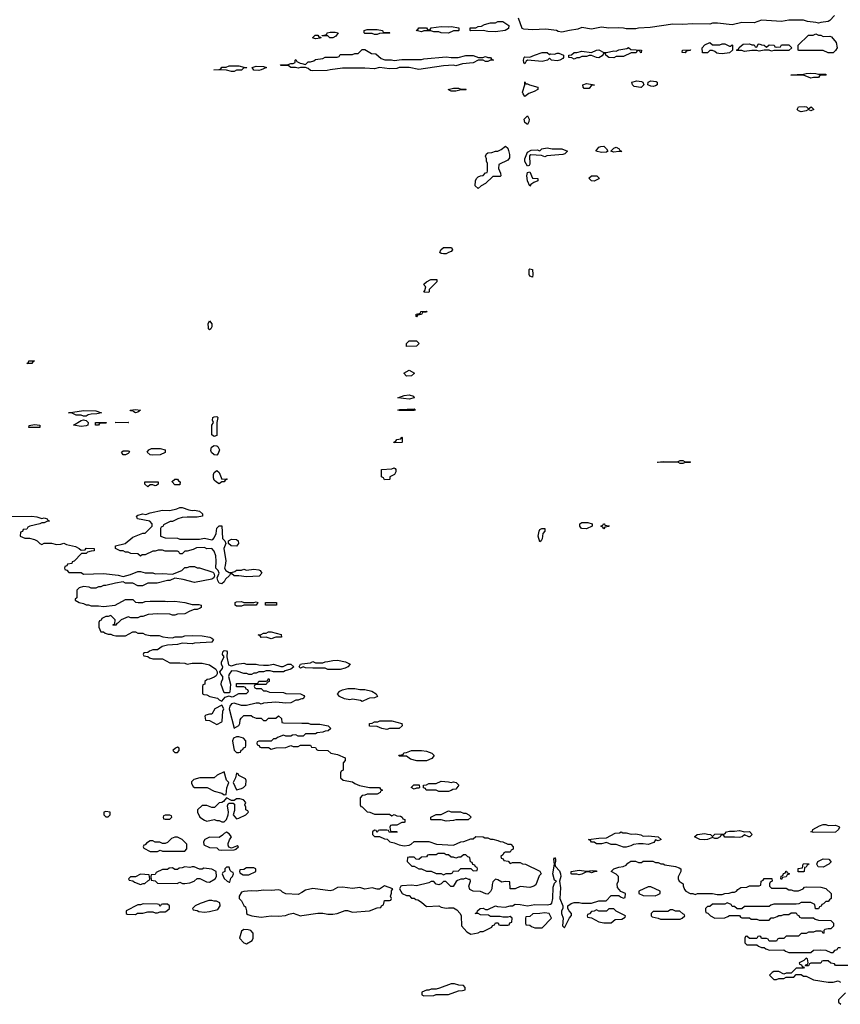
# Model space of a CAD drawing. Header units: inches. Extents: x 2722057 to 2913084, y 892730 to 1030005.
# Tile 152 of 231: x 2817711 to 2824368, y 984513 to 992497. Entities that reach past the tile are written whole.
import ezdxf

# ---------------------------------------------------------------- set-up
doc = ezdxf.new("R2010")
doc.units = ezdxf.units.IN
doc.header["$MEASUREMENT"] = 0
for name, color, linetype in [('C8918', 7, 'Continuous'), ('C8919', 7, 'Continuous'), ('C8928', 7, 'Continuous'), ('C8929', 7, 'Continuous')]:
    doc.layers.add(name, color=color, linetype=linetype)

msp = doc.modelspace()

# ---------------------------------------------------------------- linework, layer by layer
at = {"layer": 'C8918', "color": 2, "elevation": 10}
for points in [[(2819267, 990000), (2819262, 989990), (2819250, 989982), (2819244, 989990), (2819242.8, 990000)], [(2817607.1, 988467.1), (2817810, 988471.3), (2817850, 988466), (2817890, 988452), (2817910, 988458), (2817934, 988450), (2817938, 988438), (2817954, 988430), (2817930, 988428), (2817910, 988418), (2817890, 988418), (2817874, 988410), (2817794, 988390), (2817778, 988382), (2817770, 988366), (2817738, 988362), (2817732.7, 988347.3), (2817718, 988342), (2817714, 988310), (2817752.7, 988292.7), (2817790, 988292), (2817830, 988282), (2817854, 988270), (2817874, 988250), (2817890, 988242), (2817910, 988252), (2817970, 988252), (2818010, 988242), (2818043.6, 988243.6), (2818070, 988251.3), (2818090, 988242), (2818164.7, 988224.7), (2818194, 988210), (2818210, 988194), (2818242, 988198), (2818250, 988212), (2818314, 988210), (2818314, 988190), (2818290, 988188), (2818262, 988178), (2818250, 988168), (2818212.7, 988167.3), (2818152.7, 988107.3), (2818138, 988102), (2818132.7, 988087.3), (2818098, 988082), (2818092.7, 988067.3), (2818078, 988062), (2818074, 988050), (2818078, 988038), (2818092.7, 988032.7), (2818110, 988014), (2818210, 988014), (2818230, 988002), (2818390, 988006), (2818510, 987991.3), (2818550, 987982), (2818610, 987998), (2818670, 988022), (2818690, 988022), (2818730, 988012), (2818790, 988012), (2818810, 988004.7), (2818867.1, 988007.1), (2818950, 988002), (2819026, 988030), (2819050, 988054), (2819070, 988054), (2819090, 988062), (2819130, 988062), (2819150, 988052), (2819170, 988052), (2819277.3, 988017.3), (2819284.7, 988010), (2819292, 987988), (2819284.7, 987970), (2819270, 987959), (2819130, 987934), (2819038, 987958), (2818970, 987968.7), (2818930, 987949), (2818910, 987949), (2818827.3, 987927.3), (2818750, 987928), (2818707.3, 987907.3), (2818670, 987906), (2818630, 987928), (2818570, 987929), (2818550, 987938), (2818488.4, 987928.4), (2818410, 987908), (2818390, 987908), (2818370, 987898), (2818350, 987898), (2818330, 987886), (2818290, 987886), (2818274.6, 987894.6), (2818230, 987902), (2818194, 987890), (2818174, 987870), (2818174, 987810), (2818162, 987798), (2818162, 987790), (2818194, 987770), (2818230, 987762), (2818250, 987752), (2818270, 987752), (2818290, 987744.7), (2818350, 987744.7), (2818390, 987738), (2818486, 987750), (2818570, 987794), (2818630, 987794), (2818650, 987774), (2818671.6, 987771.6), (2818710, 987771.3), (2818730, 987778), (2818770, 987782), (2818890, 987782), (2818910, 987778), (2818970, 987781), (2819050, 987771), (2819110, 987756), (2819164.7, 987755.3), (2819182, 987750), (2819182, 987730), (2819174.4, 987725.6), (2819150, 987715.3), (2819125.4, 987714.6), (2819090, 987702), (2819050, 987678), (2818990, 987675.3), (2818970, 987668), (2818950, 987668), (2818930, 987675.3), (2818830, 987678), (2818754.6, 987674.6), (2818710, 987658), (2818690, 987658), (2818670, 987646), (2818612.7, 987647.3), (2818590, 987655.3), (2818534, 987630), (2818510, 987606), (2818498, 987602), (2818490, 987586), (2818470, 987586), (2818466, 987590), (2818482, 987598), (2818486, 987630), (2818450, 987666), (2818430, 987658), (2818410, 987658), (2818378, 987642), (2818372, 987628), (2818358, 987622), (2818354, 987610), (2818354, 987570), (2818370, 987534), (2818390, 987534), (2818403.6, 987523.6), (2818430, 987514), (2818450, 987514), (2818465.4, 987505.4), (2818490, 987502), (2818570, 987502), (2818630, 987534), (2818650, 987534), (2818670, 987522), (2818710, 987522), (2818730, 987512), (2818770, 987504.7), (2818843.6, 987503.6), (2818871.6, 987491.6), (2818913.6, 987486.4), (2818950, 987484.7), (2818971.6, 987491.6), (2819030, 987492), (2819050, 987502), (2819110, 987504.7), (2819190, 987501), (2819254, 987490), (2819270, 987482), (2819282, 987470), (2819270, 987448.7), (2819130, 987442), (2819110, 987435.3), (2819030, 987442), (2818990.7, 987429.3), (2818910, 987424), (2818866.8, 987413.2), (2818830, 987386), (2818790, 987386), (2818763.6, 987376.4), (2818750, 987366), (2818718, 987362), (2818714, 987350), (2818718, 987338), (2818750, 987334), (2818763.6, 987323.6), (2818790, 987314), (2818870, 987314), (2818930, 987282), (2819010, 987282), (2819050, 987278), (2819070, 987271.3), (2819110, 987278), (2819190, 987278), (2819250, 987264.7), (2819302, 987230), (2819314, 987210), (2819312.7, 987192.7), (2819303.6, 987176.4), (2819290, 987166), (2819251.6, 987148.4), (2819232.7, 987147.3), (2819214, 987130), (2819211.6, 987108.4), (2819198, 987102), (2819194, 987090), (2819194, 987030), (2819203.6, 987023.6), (2819230, 987022), (2819254, 987010), (2819316, 986996), (2819330, 986982), (2819350, 986972), (2819378, 987002), (2819410, 987014), (2819430, 987006), (2819446, 987010), (2819490, 987034), (2819550, 987034), (2819566, 987050), (2819562, 987062), (2819547.3, 987067.3), (2819542, 987082), (2819530, 987086), (2819470, 987086), (2819470, 987114), (2819630, 987114), (2819642, 987118), (2819650, 987134), (2819710, 987134), (2819722, 987138), (2819730, 987154), (2819734, 987150), (2819734, 987130), (2819718, 987122), (2819710, 987106), (2819630, 987106), (2819618, 987102), (2819614, 987090), (2819618, 987078), (2819630, 987074), (2819670, 987074), (2819690, 987054), (2819710, 987054), (2819736.4, 987043.6), (2819850, 987042), (2819870, 987032), (2819988.4, 987031.6), (2820000, 987025.6)], [(2820000, 987243), (2819990, 987238), (2819978, 987250), (2819988.9, 987271.1), (2820000, 987272.6)], [(2820000, 986988.5), (2819990, 986988), (2819970, 986978), (2819950, 986978), (2819910, 986958), (2819870, 986955.3), (2819790, 986962), (2819690, 986955.3), (2819670, 986946), (2819654.6, 986954.6), (2819630, 986955.3), (2819550, 986935.3), (2819510, 986935.3), (2819450, 986954), (2819430, 986949), (2819414.8, 986930), (2819411, 986910), (2819450, 986752), (2819490, 986774), (2819498, 986790), (2819500.4, 986819.6), (2819507.3, 986832.7), (2819530, 986854), (2819590, 986854), (2819603.6, 986843.6), (2819630, 986834), (2819670, 986834), (2819690, 986814), (2819710, 986814), (2819730, 986834), (2819790, 986834), (2819810, 986852), (2819834, 986830), (2819838, 986798), (2819850, 986794), (2820000, 986792.5)], [(2820000, 986686), (2819970, 986686), (2819950, 986698), (2819925.4, 986694.6), (2819910, 986686), (2819870, 986686), (2819850, 986695.3), (2819803.6, 986676.4), (2819790, 986666), (2819770, 986666), (2819750, 986646), (2819650, 986646), (2819638, 986642), (2819634, 986630), (2819638, 986618), (2819652.7, 986612.7), (2819658, 986598), (2819670, 986594), (2819730, 986594), (2819750, 986582), (2819792.7, 986592.7), (2819870, 986594), (2819910, 986612), (2819930, 986602), (2819970, 986602), (2819990, 986614), (2820000, 986614)], [(2820000, 985420.6), (2819970, 985404), (2819870, 985409.2), (2819843.3, 985423.3), (2819830, 985436), (2819810, 985441.2), (2819750, 985436), (2819690, 985437.2), (2819630, 985429.4), (2819590, 985433.2), (2819530, 985428.7), (2819510, 985422), (2819491.3, 985390), (2819492, 985370), (2819511.3, 985351.3), (2819530, 985314), (2819542, 985302), (2819552, 985270), (2819552, 985250), (2819562, 985242), (2819594, 985230), (2819670, 985219.1), (2819751.1, 985231.1), (2819810, 985227.3), (2819868.4, 985231.6), (2819895.3, 985244.7), (2819930, 985252), (2819990, 985231.3), (2820000, 985232.8)]]:
    msp.add_lwpolyline(points, dxfattribs=at)
for points in [[(2817810, 989708), (2817768, 989710), (2817782, 989718), (2817786, 989730), (2817832, 989730), (2817818, 989722)], [(2818230, 989282), (2818208.9, 989288.9), (2818170, 989289.2), (2818130, 989308.7), (2818106, 989310), (2818230, 989326.8), (2818330, 989324.7), (2818374, 989310), (2818338, 989302), (2818290, 989299), (2818267.1, 989292.9), (2818250, 989282)], [(2818650, 989309), (2818636.4, 989316.4), (2818630, 989326), (2818610, 989326), (2818608, 989330), (2818650, 989335.5), (2818692, 989330), (2818670, 989315.3)], [(2819290, 989117.2), (2819269.6, 989130), (2819269.7, 989210), (2819282, 989230), (2819274, 989250), (2819279, 989270), (2819290, 989277.3), (2819310, 989279.1), (2819317.1, 989270), (2819310.4, 989230), (2819310, 989124)], [(2817870, 989189.3), (2817786, 989190), (2817787.3, 989207.3), (2817830, 989214.8), (2817874, 989210), (2817874, 989190)], [(2818210, 989199.3), (2818148, 989210), (2818210, 989246), (2818230, 989252), (2818250, 989246), (2818266, 989230), (2818264.7, 989210), (2818250, 989203.7)], [(2818350, 989209.2), (2818326, 989210), (2818326, 989230), (2818414, 989230), (2818410, 989226), (2818370, 989226), (2818358, 989222)], [(2818590, 989229), (2818486, 989230), (2818590, 989234), (2818594, 989230)], [(2818784.7, 988964.7), (2818769.1, 988969.1), (2818746, 988990), (2818758, 989010), (2818780.2, 989019.8), (2818850, 989021), (2818892, 989010), (2818890, 988988), (2818850, 988968.7)], [(2819310, 988965.2), (2819289.5, 988969.5), (2819267.7, 988987.7), (2819262.4, 989002.4), (2819266.6, 989030), (2819290, 989043), (2819310, 989042), (2819317.3, 989037.3), (2819331, 989010), (2819322, 988978)], [(2818570, 988968.7), (2818549.1, 988969.1), (2818538, 988990), (2818550, 989002), (2818590, 989002), (2818596.9, 988996.9), (2818602, 988990), (2818590, 988978)], [(2819350, 988772), (2819390, 988774), (2819394, 988770), (2819378, 988762), (2819370, 988748.7), (2819350, 988748.7), (2819330, 988734), (2819306.8, 988746.8), (2819290, 988764), (2819283, 988783), (2819284.2, 988810), (2819290, 988826), (2819310, 988842), (2819330, 988826)], [(2818810, 988718), (2818790, 988726), (2818770, 988726), (2818750, 988708.7), (2818726, 988730), (2818726, 988750), (2818834, 988750), (2818834, 988730), (2818819.6, 988720.4)], [(2818970, 988726), (2818948.4, 988748.4), (2818948.4, 988751.6), (2818968.4, 988771.6), (2818990, 988772), (2818998, 988758), (2819014, 988750), (2819010, 988726)], [(2819110, 988518), (2819130, 988521), (2819170, 988511), (2819194, 988490), (2819194, 988470), (2819150, 988462), (2819070, 988464), (2819030, 988459), (2818994, 988450), (2818951.6, 988428.4), (2818932.7, 988427.3), (2818878, 988402), (2818874, 988390), (2818858, 988382), (2818854, 988370), (2818854, 988310), (2818890, 988294), (2818990, 988292), (2819010, 988284.7), (2819170, 988284.7), (2819210, 988291.3), (2819270, 988278), (2819279, 988281), (2819290, 988294), (2819304, 988330), (2819310, 988374), (2819330, 988394), (2819350, 988394), (2819356, 988290), (2819374, 988270), (2819382, 988250), (2819366, 988210), (2819382.8, 988110), (2819378.8, 988070), (2819371.3, 988050), (2819382, 988030), (2819410, 988014), (2819430, 988014), (2819456.4, 988023.6), (2819470, 988034), (2819510, 988034), (2819530, 988042), (2819550, 988032), (2819610, 988041), (2819650, 988036), (2819662, 988030), (2819674, 988010), (2819654.8, 987985.2), (2819550, 987978), (2819490, 987988), (2819450, 987988), (2819430, 988006), (2819418, 988002), (2819414, 987990), (2819381.1, 987958.9), (2819370, 987938), (2819350, 987922), (2819330, 987928.7), (2819319, 987950), (2819314, 987970), (2819328.7, 988010), (2819322, 988030), (2819301.2, 988050), (2819305.2, 988105.2), (2819301.2, 988150), (2819290, 988188), (2819270, 988208), (2819230, 988206), (2819210, 988218), (2819145.4, 988214.6), (2819118.8, 988201.2), (2819070, 988186), (2819050, 988186), (2819030, 988166), (2819010, 988166), (2819002, 988182), (2818990, 988186), (2818890, 988186), (2818870, 988195.3), (2818834.6, 988194.6), (2818810, 988186), (2818790, 988186), (2818730, 988158), (2818703.6, 988156.4), (2818690, 988146), (2818670, 988166), (2818612.7, 988167.3), (2818590, 988178), (2818570, 988178), (2818550, 988188.7), (2818526, 988190), (2818488.9, 988208.9), (2818488, 988230), (2818566, 988250), (2818630, 988302), (2818710, 988332), (2818730, 988334), (2818786, 988390), (2818786, 988410), (2818766, 988430), (2818666, 988450), (2818658, 988470), (2818670, 988478), (2818710, 988490.7), (2818734.6, 988485.4), (2818770, 988498.8), (2818870, 988521), (2818930, 988516), (2818986, 988530), (2819010, 988542), (2819030, 988542), (2819082, 988522)], [(2819470, 988228.7), (2819426, 988230), (2819406, 988250), (2819406, 988270), (2819430, 988284.7), (2819470, 988282), (2819482, 988270), (2819484.7, 988250)], [(2819530, 987771.3), (2819610, 987771.3), (2819630, 987776), (2819642, 987770), (2819630, 987748.7), (2819530, 987748), (2819510, 987742), (2819470, 987742), (2819458, 987750), (2819458, 987770), (2819470, 987776), (2819510, 987778)], [(2819710, 987748), (2819706, 987750), (2819706, 987770), (2819791.1, 987771.1), (2819794, 987770), (2819794, 987750), (2819790, 987748.7)], [(2819750, 987475.3), (2819710, 987488.7), (2819670, 987488), (2819662, 987502), (2819646, 987510), (2819670, 987512), (2819690, 987522), (2819710, 987522), (2819730, 987532), (2819750, 987532), (2819831.6, 987511.6), (2819834, 987490), (2819830, 987488.7), (2819790, 987488.7)], [(2819430, 987258), (2819468.9, 987271.1), (2819530, 987278), (2819550, 987272), (2819628.4, 987271.6), (2819650, 987264.7), (2819690, 987262), (2819730, 987262), (2819770, 987271), (2819830, 987251.3), (2819848.4, 987251.6), (2819886, 987270), (2819910, 987271), (2819934, 987250), (2819910.9, 987229.1), (2819863.6, 987216.4), (2819850, 987208), (2819770, 987208), (2819743.6, 987216.4), (2819710, 987218), (2819690, 987208), (2819650, 987208), (2819630, 987198), (2819610, 987198), (2819591.6, 987188.4), (2819570, 987186), (2819554.6, 987194.6), (2819530, 987195.3), (2819474.6, 987214.6), (2819430, 987218), (2819410.8, 987190), (2819404.7, 987170), (2819422, 987110), (2819415.3, 987044.7), (2819410, 987038), (2819370, 987038), (2819345.6, 987105.6), (2819349.2, 987130.8), (2819359, 987150), (2819359, 987170), (2819342, 987190), (2819335.3, 987210), (2819355.3, 987235.3), (2819358, 987250), (2819349, 987269), (2819349.2, 987290), (2819368.7, 987330), (2819355.3, 987350), (2819359, 987370), (2819370, 987381), (2819390, 987378), (2819394, 987370), (2819391, 987330), (2819405.4, 987265.4), (2819419.6, 987259.6)], [(2819350, 986938), (2819294, 986910), (2819270, 986866), (2819250, 986866), (2819222, 986858), (2819214, 986850), (2819218, 986818), (2819250, 986814), (2819310, 986782), (2819350, 986802), (2819354, 986810), (2819359, 986890), (2819368, 986910)], [(2819490, 986682), (2819470, 986682), (2819444.7, 986670), (2819438, 986650), (2819441, 986630), (2819450, 986574), (2819470, 986554), (2819490, 986554), (2819502, 986558), (2819507.3, 986572.7), (2819522, 986578), (2819527.3, 986592.7), (2819542, 986598), (2819546, 986610), (2819546, 986650), (2819526, 986670)], [(2818990, 986598), (2818974, 986590), (2818954, 986570), (2818970, 986554), (2818990, 986554), (2819006, 986570), (2819006, 986590)], [(2819370, 986398), (2819314, 986370), (2819290, 986348), (2819171.6, 986348.4), (2819123.6, 986336.4), (2819103.6, 986316.4), (2819103.6, 986303.6), (2819119.6, 986279.6), (2819130, 986272), (2819232, 986272), (2819290, 986242), (2819350, 986224.7), (2819370, 986212), (2819386, 986214), (2819392.1, 986267.9), (2819408.7, 986310), (2819389, 986330)], [(2819470, 986386), (2819461, 986350), (2819442, 986310), (2819470, 986252), (2819510, 986262), (2819526, 986270), (2819546, 986290), (2819547.3, 986327.3), (2819542, 986342), (2819488.4, 986368.4), (2819482, 986382)], [(2819390, 986186), (2819363.6, 986156.4), (2819351.6, 986148.4), (2819330, 986146), (2819291.6, 986108.4), (2819268.4, 986108.4), (2819230, 986126), (2819190, 986126), (2819154, 986090), (2819154, 986070), (2819172, 986030), (2819210, 986004.7), (2819230, 985998), (2819290, 986012), (2819310, 986002), (2819330, 986002), (2819350, 985992), (2819370, 985992), (2819388, 986010), (2819402, 986050), (2819404, 986070), (2819398, 986122), (2819402, 986138), (2819410, 986144.7), (2819443.6, 986143.6), (2819454.4, 986134.4), (2819454.4, 986085.6), (2819442, 986050), (2819470, 986018), (2819490, 986022), (2819546, 986050), (2819566, 986070), (2819562, 986082), (2819546, 986090), (2819546, 986110), (2819538, 986130), (2819546, 986150), (2819526, 986170), (2819498, 986178), (2819470, 986179), (2819450, 986166), (2819430, 986166)], [(2818410, 986075.3), (2818394, 986070), (2818394, 986050), (2818410, 986034), (2818430, 986034), (2818446, 986050), (2818446, 986070)], [(2818930, 986046), (2818890, 986046), (2818878, 986042), (2818874, 986030), (2818878, 986018), (2818890, 986014), (2818930, 986014), (2818946, 986030), (2818942, 986042)], [(2819390, 985908), (2819370, 985898), (2819356.9, 985883.1), (2819330, 985866), (2819250, 985868), (2819211.6, 985848.4), (2819202, 985830), (2819204.7, 985804.7), (2819250, 985784.7), (2819310, 985782), (2819326.4, 985766.4), (2819350, 985762), (2819450, 985764.7), (2819466, 985770), (2819466, 985774), (2819486, 985790), (2819476.4, 985796.4), (2819470, 985795.3), (2819430, 985778), (2819407.3, 985787.3), (2819402, 985802), (2819403.1, 985816.9), (2819413.6, 985846.4), (2819428, 985870), (2819410, 985895.3)], [(2818990, 985868), (2818970, 985868), (2818943.6, 985856.4), (2818910, 985826), (2818890, 985818), (2818870, 985818), (2818847.3, 985827.3), (2818810, 985828), (2818790, 985838), (2818770, 985838), (2818739.6, 985820.4), (2818730, 985806), (2818718, 985802), (2818714, 985790), (2818718, 985778), (2818770, 985752), (2818830, 985752), (2818850, 985762), (2818870, 985754), (2819050, 985754), (2819067.3, 985772.7), (2819066, 985810), (2819030, 985848)], [(2819110, 985628), (2819090, 985622), (2819050, 985628), (2819030, 985618), (2819003.6, 985616.4), (2818990, 985606), (2818970, 985606), (2818950, 985618), (2818923.6, 985616.4), (2818910, 985606), (2818870, 985606), (2818818, 985582), (2818810, 985566), (2818778, 985562), (2818774, 985550), (2818778, 985518), (2818810, 985514), (2818830, 985494), (2818987.3, 985492.7), (2819010, 985502), (2819032.7, 985492.7), (2819050, 985492), (2819090, 985498), (2819126, 985510), (2819150, 985532), (2819171.6, 985531.6), (2819225.4, 985505.4), (2819250, 985502), (2819298, 985530), (2819308, 985550), (2819306, 985590), (2819268.4, 985608.4), (2819204.7, 985615.3), (2819190, 985608), (2819170, 985608), (2819127.3, 985627.3)], [(2819410, 985626), (2819390, 985626), (2819374, 985610), (2819374, 985590), (2819358, 985582), (2819354, 985570), (2819370, 985534), (2819394, 985510), (2819410, 985502), (2819416.4, 985503.6), (2819424, 985536), (2819438, 985550), (2819446, 985570), (2819442, 985582), (2819430, 985586), (2819418, 985598)], [(2819610, 985618), (2819550, 985618), (2819530, 985606), (2819498, 985602), (2819494, 985590), (2819498, 985578), (2819523.6, 985563.6), (2819570, 985562), (2819626, 985590), (2819626, 985610)], [(2818690, 985568), (2818650, 985546), (2818610, 985546), (2818594, 985530), (2818598, 985518), (2818630, 985514), (2818643.6, 985503.6), (2818690, 985484.7), (2818712.7, 985492.7), (2818727.3, 985492.7), (2818750, 985514), (2818762, 985518), (2818766, 985530), (2818762, 985562)], [(2819270, 985355.3), (2819245.4, 985354.6), (2819174, 985330), (2819134, 985310), (2819114, 985290), (2819118, 985278), (2819150, 985274), (2819165.4, 985265.4), (2819210, 985261), (2819250, 985264.7), (2819319, 985281), (2819338, 985310), (2819334.6, 985334.6), (2819308.4, 985348.4), (2819288.9, 985348.9)], [(2818712.7, 985327.3), (2818690, 985318), (2818670, 985318), (2818574, 985270), (2818574, 985250), (2818583.6, 985243.6), (2818650, 985242), (2818668, 985252), (2818710, 985252), (2818750, 985262), (2818790, 985262), (2818810, 985254), (2818830, 985254), (2818850, 985262), (2818890, 985262), (2818906, 985270), (2818926, 985290), (2818926, 985310), (2818910, 985326), (2818870, 985326), (2818858, 985322), (2818850, 985306), (2818842, 985322), (2818830, 985326)], [(2819530, 985118), (2819510, 985106), (2819494, 985050), (2819530, 985012), (2819550, 985002), (2819598, 985030), (2819606, 985050), (2819606, 985090), (2819586, 985110), (2819563.6, 985116.4)]]:
    msp.add_lwpolyline(points, close=True, dxfattribs=at)
at = {"layer": 'C8919', "color": 2, "elevation": 10}
for points in [[(2820000, 992108.7), (2819990, 992108.7), (2819970, 992104), (2819948.9, 992108.9), (2819910, 992109), (2819890, 992126), (2819830, 992126), (2819826, 992130), (2819890, 992134), (2819910, 992142), (2819930, 992142), (2819946, 992150), (2819946, 992170), (2819950, 992174), (2819958, 992158), (2819985.4, 992145.4), (2820000, 992141.7)], [(2819242.8, 990000), (2819239, 990030), (2819250, 990054), (2819270.8, 990030), (2819270, 990006), (2819267, 990000)]]:
    msp.add_lwpolyline(points, dxfattribs=at)
for points in [[(2819430, 992078), (2819388.4, 992088.4), (2819286, 992090), (2819330, 992094), (2819342, 992098), (2819350, 992112), (2819387.3, 992112.7), (2819410, 992122), (2819490, 992122), (2819530, 992111.3), (2819554, 992110), (2819550, 992106), (2819530, 992106), (2819510, 992088.7), (2819470, 992088), (2819450, 992078)], [(2819650, 992084), (2819610, 992089), (2819598, 992110), (2819630, 992121), (2819690, 992118), (2819714, 992110), (2819670, 992089.2)]]:
    msp.add_lwpolyline(points, close=True, dxfattribs=at)
at = {"layer": 'C8928', "color": 2, "elevation": 10}
for points in [[(2820850, 989848), (2820848, 989870), (2820870, 989892), (2820930, 989892), (2820952, 989870), (2820930, 989848.7)], [(2820850, 989606), (2820828, 989630), (2820870, 989654), (2820914, 989630), (2820890, 989608)], [(2820870, 989419.6), (2820778, 989430), (2820830, 989450.8), (2820870, 989454.8), (2820905.4, 989445.4), (2820910, 989429.6)], [(2820790, 989326.6), (2820778, 989330), (2820795.3, 989335.3), (2820910, 989342), (2820922, 989330), (2820910, 989326.6)], [(2820750, 989066), (2820746, 989070), (2820762, 989078), (2820770, 989094), (2820802, 989098), (2820810, 989112), (2820814, 989110), (2820814, 989070), (2820810, 989068)], [(2820670, 988766), (2820662, 988782), (2820646, 988790), (2820646, 988850), (2820730, 988854), (2820750, 988862), (2820756.9, 988856.9), (2820762, 988850), (2820762, 988830), (2820752, 988810), (2820714, 988790), (2820714, 988770), (2820710, 988768)], [(2823110, 988912), (2823150, 988912), (2823154, 988910), (2823150, 988906), (2823110, 988906), (2823090, 988898), (2823070, 988898), (2823050, 988908), (2822890, 988906), (2822886, 988910), (2822930, 988914), (2823047.3, 988912.7), (2823070, 988922), (2823090, 988922)], [(2822310, 988369.2), (2822268, 988370), (2822255.3, 988390), (2822255.3, 988410), (2822270, 988421), (2822319.8, 988419.8), (2822354, 988410), (2822354, 988390)], [(2822450, 988368.7), (2822442, 988382), (2822426, 988390), (2822442, 988398), (2822446, 988410), (2822454, 988410), (2822458, 988398), (2822491.6, 988391.6), (2822490, 988386), (2822458, 988382)], [(2821930, 988262), (2821917.2, 988310), (2821924, 988350), (2821930, 988362), (2821946, 988370), (2821971, 988371), (2821971.3, 988350), (2821954.8, 988330), (2821950, 988286), (2821942, 988270)], [(2820470, 987064.7), (2820510, 987064.7), (2820568.4, 987051.6), (2820602, 987030), (2820614, 987010), (2820590, 986998), (2820550, 986995.3), (2820534, 986990), (2820490, 986968), (2820476.4, 986976.4), (2820410, 986988), (2820390, 986982), (2820346, 986990), (2820306, 987010), (2820288, 987030), (2820308.9, 987051.1), (2820330, 987062), (2820372.7, 987072.7), (2820430, 987074)], [(2820790, 986748), (2820711.6, 986748.4), (2820690, 986742), (2820648.9, 986748.9), (2820610, 986766), (2820550, 986768), (2820548, 986790), (2820570, 986792), (2820590, 986802), (2820616.4, 986803.6), (2820632.7, 986812.7), (2820731.1, 986811.1), (2820812, 986790), (2820814, 986770)], [(2821010, 986486), (2820932.7, 986487.3), (2820880.4, 986500.4), (2820850, 986526), (2820790, 986526), (2820786, 986530), (2820790, 986534), (2820822, 986538), (2820827.3, 986552.7), (2820850, 986554), (2820890, 986572), (2820970, 986572), (2821010, 986566), (2821054, 986550), (2821072, 986530), (2821055.3, 986504.7)], [(2821210, 986311.3), (2821230, 986316), (2821252, 986310), (2821274, 986290), (2821250, 986258), (2821225.4, 986254.6), (2821210, 986246), (2821190, 986238), (2821110, 986238), (2821090, 986248), (2821008.9, 986248.9), (2821002, 986262), (2820987.3, 986267.3), (2820986, 986290), (2821010, 986292), (2821030, 986302), (2821090, 986302), (2821130, 986322), (2821190, 986318)], [(2820910, 986258), (2820888, 986270), (2820908.9, 986291.1), (2820951.3, 986291.3), (2820954, 986270), (2820950, 986266), (2820930, 986266)], [(2821310, 986062), (2821330, 986062), (2821354, 986050), (2821374, 986030), (2821350, 986008.7), (2821250, 986008), (2821230, 986002), (2821170, 985999), (2821130, 986008), (2821048.9, 986008.9), (2821046, 986010), (2821046, 986030), (2821088.9, 986051.1), (2821130, 986052), (2821190, 986082), (2821210, 986074), (2821287.3, 986072.7)], [(2822671.6, 985891.6), (2822710, 985896), (2822750, 985886), (2822770, 985876), (2822810, 985878.8), (2822890, 985870.8), (2822914, 985850), (2822890, 985838), (2822870, 985846), (2822855.3, 985824.7), (2822810, 985808), (2822770, 985815.3), (2822730, 985814), (2822690, 985808), (2822670, 985798), (2822630, 985788), (2822610, 985788), (2822550, 985808.7), (2822510, 985808.7), (2822470, 985826), (2822430, 985815.3), (2822390, 985815.3), (2822370, 985828), (2822348.4, 985828.4), (2822342, 985842), (2822326, 985850), (2822410, 985861), (2822470, 985862), (2822540.4, 985899.6), (2822576.4, 985903.6), (2822590, 985912), (2822603.6, 985903.6), (2822630, 985902)], [(2823590, 985911.3), (2823630, 985914.8), (2823652, 985890), (2823634, 985870), (2823626, 985870), (2823590, 985888), (2823572, 985870), (2823550, 985864), (2823510, 985869), (2823430, 985868.7), (2823422, 985882), (2823410, 985886), (2823398, 985882), (2823394, 985870), (2823370, 985858), (2823350, 985858), (2823330, 985866), (2823290, 985849), (2823270, 985845.2), (2823229.3, 985849.3), (2823186, 985870), (2823206, 985890), (2823270, 985898.8), (2823290, 985891.3), (2823314, 985890), (2823330, 985874), (2823348.9, 985891.1), (2823430, 985894), (2823446, 985910), (2823470, 985918), (2823510, 985916), (2823550, 985921)], [(2824270, 985962), (2824330, 985964.7), (2824355.3, 985955.3), (2824362, 985950), (2824352, 985930), (2824330, 985909), (2824150, 985906), (2824128, 985910), (2824142, 985918), (2824146, 985930), (2824200.4, 985959.6), (2824230, 985972), (2824250, 985972)], [(2821155.3, 985735.3), (2821104.7, 985735.3), (2821090, 985726), (2821030, 985726), (2821018, 985722), (2821011.6, 985708.4), (2820970, 985706), (2820950, 985688), (2820928.4, 985688.4), (2820910, 985706), (2820870, 985706), (2820858, 985702), (2820854, 985670), (2820892.7, 985632.7), (2820911.6, 985631.6), (2820950, 985612), (2820970, 985612), (2821010, 985592), (2821050, 985592), (2821090, 985574), (2821130, 985574), (2821150, 985562), (2821170, 985574), (2821210, 985574), (2821222, 985578), (2821230, 985594), (2821267.3, 985592.7), (2821290, 985614), (2821370, 985614), (2821390, 985594), (2821422, 985598), (2821426, 985610), (2821422, 985622), (2821407.3, 985627.3), (2821402, 985642), (2821387.3, 985647.3), (2821382, 985662), (2821367.3, 985667.3), (2821362, 985702), (2821347.3, 985707.3), (2821330, 985726), (2821310, 985726), (2821290, 985706), (2821270, 985706), (2821250, 985698), (2821230, 985706), (2821210, 985706), (2821190, 985726), (2821170, 985726)], [(2824230, 985626), (2824188, 985628), (2824178, 985650), (2824186, 985670), (2824230, 985691.3), (2824274, 985690), (2824292, 985670), (2824290, 985666), (2824274, 985650)], [(2822310, 985592), (2822358, 985598), (2822390, 985594), (2822394, 985590), (2822370, 985588), (2822350, 985578), (2822330, 985586), (2822310, 985586), (2822270, 985568.7), (2822250, 985562), (2822230, 985568), (2822188.9, 985568.9), (2822186, 985570), (2822186, 985590), (2822250, 985601)], [(2823890, 985526), (2823886, 985530), (2823887.3, 985552.7), (2823902, 985558), (2823907.3, 985572.7), (2823922, 985578), (2823927.3, 985592.7), (2823932.7, 985592.7), (2823938, 985578), (2823952.7, 985572.7), (2823952.7, 985567.3), (2823938, 985562), (2823930, 985546), (2823898, 985542)], [(2824070, 985586), (2824027.3, 985587.3), (2824027.3, 985612.7), (2824062, 985618), (2824066, 985650), (2824070, 985652), (2824110, 985654), (2824112, 985648), (2824098, 985642), (2824090, 985626), (2824078, 985622), (2824074, 985590)], [(2822830, 985466), (2822810, 985466), (2822734, 985430), (2822734, 985410), (2822770, 985394), (2822867.3, 985392.7), (2822890, 985402), (2822906, 985410), (2822906, 985430)], [(2822530, 985286), (2822490, 985286), (2822470, 985268), (2822410, 985268), (2822390, 985278), (2822371.6, 985268.4), (2822350, 985266), (2822332.7, 985247.3), (2822318, 985242), (2822314, 985230), (2822318, 985218), (2822350, 985214), (2822410, 985182), (2822450, 985172), (2822510, 985174), (2822540.4, 985199.6), (2822596.4, 985203.6), (2822622, 985218), (2822626, 985230), (2822548.4, 985268.4)], [(2823010, 985278), (2822990, 985278), (2822970, 985266), (2822850, 985266), (2822834, 985250), (2822834, 985230), (2822842, 985222), (2822891.6, 985211.6), (2822910, 985202), (2823070, 985202), (2823086, 985210), (2823106, 985230), (2823102, 985242), (2823090, 985246), (2823067.3, 985267.3), (2823030, 985268)], [(2821970, 985255.3), (2821930, 985248), (2821872.7, 985247.3), (2821850, 985226), (2821818, 985222), (2821814, 985210), (2821814, 985170), (2821818, 985158), (2821850, 985154), (2821863.6, 985143.6), (2821890, 985134), (2821950, 985134), (2822026, 985210), (2822006, 985250)], [(2821210, 984679), (2821116.9, 984643.1), (2821090, 984635.3), (2821050, 984635.3), (2821030, 984626), (2821010, 984626), (2820974, 984610), (2820974, 984590), (2820990, 984582), (2821070, 984584.7), (2821090, 984592), (2821190, 984591.3), (2821270, 984622), (2821303.6, 984623.6), (2821326, 984630), (2821326, 984650), (2821310, 984666), (2821272.7, 984667.3), (2821238, 984678)]]:
    msp.add_lwpolyline(points, close=True, dxfattribs=at)
for points in [[(2820000, 987272.6), (2820070, 987282), (2820090, 987292), (2820110, 987282), (2820170, 987282), (2820188.9, 987291.1), (2820210, 987291.3), (2820250, 987301), (2820290, 987302.8), (2820354, 987290), (2820392, 987270), (2820374, 987250), (2820350, 987238), (2820310, 987228), (2820210, 987228.7), (2820190, 987238), (2820090, 987238), (2820030, 987242), (2820010, 987248), (2820000, 987243)], [(2820000, 987025.6), (2820016.9, 987016.9), (2820022, 987010), (2820010.9, 986989.1), (2820000, 986988.5)], [(2820000, 986792.5), (2820050, 986792), (2820070, 986784.7), (2820145.4, 986785.4), (2820214, 986770), (2820234, 986750), (2820214, 986730), (2820190, 986728.7), (2820170, 986719), (2820125.4, 986714.6), (2820110, 986706), (2820030, 986706), (2820010, 986686), (2820000, 986686)], [(2820000, 986614), (2820070, 986614), (2820078, 986598), (2820110, 986594), (2820118, 986578), (2820130, 986574), (2820210, 986572), (2820234, 986550), (2820290, 986538), (2820351.1, 986511.1), (2820352, 986490), (2820334, 986470), (2820334, 986410), (2820318, 986402), (2820314, 986390), (2820314, 986350), (2820334, 986330), (2820410, 986318), (2820430, 986302), (2820466.4, 986286.4), (2820550, 986272), (2820631.1, 986271.1), (2820638, 986258), (2820654, 986250), (2820638, 986242), (2820634, 986230), (2820610, 986218), (2820530, 986218), (2820511.6, 986208.4), (2820490, 986206), (2820472.7, 986187.3), (2820474, 986130), (2820478, 986118), (2820490, 986114), (2820530, 986074), (2820551.6, 986071.6), (2820590, 986054), (2820710, 986054), (2820730, 986042), (2820750, 986052), (2820770, 986042), (2820799.6, 986039.6), (2820814, 986030), (2820818, 986018), (2820834, 986010), (2820834, 985990), (2820830, 985986), (2820810, 985986), (2820770, 985966), (2820730, 985966), (2820718, 985962), (2820714, 985950), (2820718, 985918), (2820730, 985914), (2820770, 985914), (2820772.7, 985907.3), (2820710, 985906), (2820702, 985922), (2820690, 985926), (2820630, 985926), (2820618, 985922), (2820610, 985906), (2820602, 985922), (2820590, 985926), (2820574, 985910), (2820574, 985890), (2820590, 985874), (2820630, 985874), (2820670, 985854), (2820692.7, 985852.7), (2820714, 985830), (2820750, 985822), (2820790, 985804.7), (2820830, 985798), (2820870, 985802), (2820886, 985810), (2820910, 985834), (2821030, 985832), (2821091.6, 985811.6), (2821230, 985802), (2821288.9, 985831.1), (2821312.7, 985832.7), (2821370, 985854), (2821390, 985854), (2821410, 985874), (2821470, 985872), (2821483.6, 985863.6), (2821510, 985862), (2821530, 985852), (2821550, 985852), (2821590, 985842), (2821610, 985832), (2821630, 985831.3), (2821670, 985812), (2821694, 985810), (2821714, 985790), (2821714, 985770), (2821698, 985762), (2821690, 985746), (2821650, 985746), (2821638, 985742), (2821632.7, 985727.3), (2821614, 985710), (2821618, 985698), (2821632.7, 985692.7), (2821638, 985678), (2821672.7, 985672.7), (2821690, 985654), (2821710, 985662), (2821770, 985662), (2821790, 985652), (2821814, 985650), (2821930, 985592), (2821942, 985570), (2821926, 985554), (2821897.3, 985482.7), (2821882, 985470), (2821850, 985461.2), (2821770, 985468.7), (2821730, 985448.7), (2821690, 985448), (2821686, 985506), (2821650, 985508), (2821623.1, 985503.1), (2821590, 985522), (2821570, 985528), (2821550, 985506), (2821543.6, 985483.6), (2821542, 985450), (2821531.6, 985428.4), (2821510, 985406), (2821492.7, 985407.3), (2821450, 985428), (2821390, 985429), (2821363.7, 985443.7), (2821354, 985470), (2821368, 985510), (2821366, 985526), (2821354, 985526), (2821330, 985535.3), (2821310, 985528.7), (2821290, 985528.7), (2821263.6, 985516.4), (2821251.6, 985508.4), (2821227.3, 985467.3), (2821207.3, 985467.3), (2821167.3, 985507.3), (2821150, 985508), (2821131.3, 985488.7), (2821110, 985482), (2821090, 985488), (2821070, 985508), (2821050, 985508), (2821030, 985498), (2820930, 985473.2), (2820890, 985479), (2820810, 985473.2), (2820802, 985470), (2820792, 985450), (2820814, 985410), (2820850, 985394), (2820870, 985394), (2820890, 985374), (2820910, 985374), (2820923.6, 985363.6), (2820939.6, 985359.6), (2820970, 985342), (2821010, 985306), (2821110, 985312), (2821130, 985301), (2821170, 985291), (2821190, 985296), (2821230, 985296), (2821257.5, 985277.5), (2821284.7, 985250), (2821291.3, 985230), (2821294, 985150), (2821339.6, 985099.6), (2821370, 985082), (2821430, 985092), (2821450, 985102), (2821470, 985102), (2821542, 985138), (2821547.3, 985152.7), (2821562, 985158), (2821570, 985174), (2821592.7, 985172.7), (2821598, 985158), (2821610, 985154), (2821670, 985154), (2821682, 985158), (2821687.3, 985172.7), (2821702, 985178), (2821706, 985210), (2821690, 985226), (2821670, 985218), (2821630, 985218), (2821610, 985226), (2821530, 985226), (2821514.6, 985234.6), (2821450, 985238), (2821430, 985248), (2821406, 985250), (2821422, 985258), (2821426, 985270), (2821446, 985290), (2821470, 985291), (2821490, 985282), (2821510, 985282), (2821570, 985312), (2821586.4, 985306.4), (2821650, 985301), (2821690, 985312), (2821710, 985312), (2821730, 985324.7), (2821770, 985322.8), (2821830, 985310.8), (2821890, 985321), (2821990, 985318), (2822016.4, 985323.6), (2822028.4, 985331.6), (2822037.2, 985370), (2822037.5, 985462.5), (2822050, 985494), (2822066, 985510), (2822050, 985518), (2822037, 985570), (2822049, 985649), (2822044, 985690), (2822050, 985702), (2822058, 985690), (2822058, 985670), (2822051.3, 985650), (2822058, 985630), (2822090, 985596), (2822099.1, 985570), (2822100.7, 985550), (2822090.8, 985510), (2822097.1, 985457.1), (2822094, 985370), (2822116, 985310), (2822116, 985290), (2822106, 985270), (2822106, 985250), (2822120.7, 985210), (2822114, 985150), (2822130, 985134), (2822170, 985214), (2822187.3, 985232.7), (2822188, 985250), (2822168, 985270), (2822158, 985290), (2822158, 985310), (2822186, 985330), (2822210, 985338), (2822250, 985338), (2822270, 985332), (2822350, 985332), (2822408.9, 985351.1), (2822467.3, 985352.7), (2822510, 985394), (2822570, 985394), (2822583.6, 985383.6), (2822610, 985374), (2822622, 985378), (2822626, 985410), (2822587.3, 985427.3), (2822560.4, 985460.4), (2822558, 985490), (2822567.3, 985512.7), (2822568, 985550), (2822550, 985568), (2822508, 985590), (2822530, 985612), (2822570, 985624.7), (2822606, 985630), (2822630, 985642), (2822643.1, 985656.9), (2822670, 985674), (2822707.3, 985672.7), (2822730, 985662), (2822756.4, 985663.6), (2822770, 985674), (2822847.3, 985672.7), (2822870, 985662), (2822890, 985662), (2822912.7, 985652.7), (2822931.6, 985651.6), (2822943.6, 985643.6), (2823031.1, 985631.1), (2823059.6, 985619.6), (2823074, 985610), (2823074, 985590), (2823052.7, 985547.3), (2823052, 985530), (2823062, 985510), (2823092, 985490), (2823092.7, 985472.7), (2823103.6, 985443.6), (2823114, 985430), (2823150, 985412), (2823171.6, 985411.6), (2823190, 985402), (2823210, 985412), (2823330, 985411.3), (2823370, 985402), (2823410, 985402), (2823430, 985412), (2823467.3, 985412.7), (2823490, 985422), (2823510, 985422), (2823526, 985430), (2823536.4, 985443.6), (2823560.4, 985459.6), (2823610, 985462), (2823630, 985474), (2823710, 985474), (2823722, 985478), (2823726, 985510), (2823742, 985518), (2823750, 985534), (2823812.7, 985532.7), (2823814, 985510), (2823798, 985502), (2823794, 985490), (2823794, 985470), (2823810, 985454), (2823930, 985454), (2823950, 985442), (2823970, 985442), (2823990, 985432), (2824030, 985432), (2824066, 985450), (2824078, 985462), (2824090, 985464.7), (2824210, 985462), (2824250.9, 985450.9), (2824294, 985410), (2824294, 985370), (2824279.6, 985360.4), (2824270, 985346), (2824250, 985346), (2824232.7, 985327.3), (2824218, 985322), (2824212.7, 985307.3), (2824198, 985302), (2824190, 985286), (2824167.3, 985287.3), (2824162, 985322), (2824130, 985338), (2824050, 985338), (2824031.6, 985328.4), (2824010, 985326), (2823830, 985326), (2823803.6, 985316.4), (2823790, 985306), (2823590, 985306), (2823570, 985286), (2823530, 985286), (2823510, 985306), (2823490, 985306), (2823482, 985322), (2823450, 985335.3), (2823430, 985326), (2823330, 985326), (2823310, 985306), (2823290, 985306), (2823274, 985290), (2823274, 985270), (2823278, 985258), (2823292.7, 985252.7), (2823314, 985230), (2823350, 985212), (2823430, 985214), (2823456.4, 985223.6), (2823470, 985234), (2823550, 985234), (2823558, 985218), (2823570, 985214), (2823630, 985214), (2823643.6, 985203.6), (2823690, 985202), (2823710, 985194), (2823790, 985194), (2823807.3, 985212.7), (2823830, 985214), (2823856.4, 985223.6), (2823870, 985234), (2823890, 985234), (2823910, 985242), (2823950, 985242), (2823970, 985254), (2824010, 985254), (2824018, 985238), (2824032.7, 985232.7), (2824038, 985218), (2824050, 985214), (2824150, 985214), (2824163.6, 985203.6), (2824190, 985194), (2824290, 985192), (2824314, 985170), (2824312.7, 985147.3), (2824290, 985126), (2824270, 985126), (2824242, 985118), (2824234, 985110), (2824234, 985090), (2824230, 985086), (2824222, 985102), (2824210, 985106), (2824170, 985106), (2824150, 985098), (2824110, 985098), (2824090, 985086), (2824050, 985086), (2824030, 985066), (2823930, 985066), (2823910, 985046), (2823870, 985046), (2823858, 985042), (2823850, 985026), (2823790, 985026), (2823782, 985042), (2823770, 985046), (2823730, 985046), (2823722, 985062), (2823710, 985066), (2823698, 985062), (2823690, 985046), (2823630, 985046), (2823610, 985066), (2823598, 985062), (2823594, 985050), (2823594, 985010), (2823610, 984994), (2823690, 984994), (2823703.6, 984983.6), (2823730, 984974), (2823750, 984974), (2823763.6, 984963.6), (2823792.7, 984952.7), (2823910, 984954), (2823923.6, 984943.6), (2823950, 984934), (2823990, 984932), (2824130, 984934), (2824150, 984952), (2824210, 984954), (2824250, 984952), (2824290, 984934), (2824310, 984934), (2824327.3, 984952.7), (2824342, 984958), (2824350, 984972), (2824370, 984972)], [(2820000, 985232.8), (2820130, 985251.3), (2820170, 985251.3), (2820210, 985244), (2820250, 985244.9), (2820286, 985250), (2820350, 985274), (2820370, 985274), (2820410, 985261), (2820550, 985271.3), (2820610, 985294), (2820642, 985298), (2820646, 985310), (2820662, 985318), (2820670, 985354), (2820710, 985354), (2820722, 985358), (2820726, 985370), (2820718, 985390), (2820727.3, 985412.7), (2820728.4, 985431.6), (2820738, 985450), (2820670, 985474), (2820630, 985446), (2820610, 985446), (2820570, 985456), (2820510, 985446), (2820470, 985461.2), (2820410, 985452.7), (2820330, 985462.7), (2820290, 985459.3), (2820250, 985437.2), (2820230, 985432.7), (2820090, 985452.7), (2820030, 985437.2), (2820000, 985420.6)], [(2824448.4, 984828.4), (2824330, 984828), (2824322, 984842), (2824290, 984846), (2824270, 984866), (2824230, 984866), (2824218, 984862), (2824210, 984846), (2824130, 984846), (2824118, 984842), (2824110, 984826), (2824086, 984826), (2824087.3, 984832.7), (2824102, 984838), (2824106, 984850), (2824102, 984882), (2824090, 984886), (2824072.7, 984867.3), (2824034, 984850), (2824038, 984838), (2824052.7, 984832.7), (2824058, 984818), (2824074, 984814), (2824070, 984806), (2824010, 984806), (2823970, 984766), (2823930, 984766), (2823910, 984758), (2823870, 984778), (2823830, 984778), (2823814, 984770), (2823794, 984750), (2823830, 984714), (2823850, 984714), (2823870, 984722), (2823910, 984722), (2823930, 984734), (2823990, 984734), (2824010, 984754), (2824050, 984754), (2824070, 984742), (2824090, 984742), (2824150, 984712), (2824270, 984692), (2824310, 984692), (2824350, 984702), (2824370, 984692)], [(2824410, 984606), (2824354, 984550), (2824354, 984530), (2824372.7, 984512.7)]]:
    msp.add_lwpolyline(points, dxfattribs=at)
at = {"layer": 'C8929', "color": 2, "elevation": 10}
for points in [[(2821570, 992399), (2821510, 992401.2), (2821470, 992408.7), (2821370, 992408), (2821366, 992410), (2821366, 992430), (2821410, 992432), (2821430, 992442), (2821456.4, 992443.6), (2821482, 992458), (2821530, 992472), (2821570, 992472), (2821590, 992482), (2821630, 992482), (2821678, 992450), (2821675.3, 992424.7), (2821650, 992409)], [(2820250, 992349), (2820226, 992350), (2820210, 992366), (2820166, 992366), (2820166, 992370), (2820202, 992378), (2820206, 992390), (2820230, 992396), (2820270, 992396), (2820294, 992390), (2820276.9, 992363.1)], [(2820670, 992394), (2820710, 992394), (2820714, 992390), (2820710, 992388), (2820630, 992386), (2820610, 992378), (2820590, 992378), (2820570, 992386), (2820510, 992386), (2820506, 992390), (2820506, 992410), (2820530, 992418), (2820610, 992418), (2820654, 992410), (2820658, 992398)], [(2821190, 992388.7), (2821129.1, 992389.1), (2821110, 992398), (2821070, 992398), (2821047.3, 992407.3), (2820990, 992408), (2820970, 992398), (2820926, 992410), (2820942, 992418), (2820950, 992431.3), (2821011.1, 992431.1), (2821018, 992418), (2821030, 992414), (2821042, 992418), (2821048.9, 992431.1), (2821130, 992441), (2821190, 992438), (2821210, 992442), (2821274, 992430), (2821274, 992410), (2821270, 992408), (2821230, 992408)], [(2824190, 992372), (2824210, 992372), (2824230, 992362), (2824283.6, 992363.6), (2824296.9, 992356.9), (2824333.2, 992313.2), (2824342.8, 992270), (2824330, 992248), (2824310, 992228.7), (2824270, 992228), (2824230, 992246), (2824032.7, 992247.3), (2824026, 992250), (2824026, 992290), (2824110, 992372), (2824147.3, 992372.7), (2824170, 992382)], [(2820110, 992342), (2820086, 992350), (2820108.7, 992371.3), (2820130, 992372), (2820138, 992358), (2820154, 992354), (2820150, 992348)], [(2823390, 992292), (2823410, 992302), (2823430, 992302), (2823470, 992282), (2823478, 992282), (2823490, 992294), (2823494, 992290), (2823494, 992250), (2823470, 992228), (2823410, 992219.3), (2823382, 992222), (2823365.2, 992225.2), (2823350, 992238), (2823330, 992246), (2823310, 992246), (2823291.1, 992228.9), (2823250, 992228.7), (2823248, 992270), (2823270, 992294), (2823310, 992312), (2823330, 992294)], [(2823770, 992274), (2823790, 992292), (2823831.6, 992291.6), (2823838, 992278), (2823850, 992274), (2823882, 992278), (2823890, 992292), (2823950, 992292), (2823974, 992270), (2823950, 992248), (2823830, 992248), (2823810, 992242), (2823790, 992248.7), (2823750, 992248.7), (2823710, 992242), (2823690, 992248), (2823650, 992248), (2823590, 992238), (2823570, 992246), (2823530, 992246), (2823526, 992250), (2823542, 992258), (2823547.3, 992272.7), (2823580.4, 992299.6), (2823630, 992302), (2823650, 992294), (2823670, 992294), (2823678, 992278), (2823690, 992274), (2823702, 992298), (2823710, 992302), (2823730, 992292), (2823751.6, 992291.6)], [(2822010, 992214), (2822020.2, 992219.8), (2822050, 992218), (2822070, 992226), (2822085.4, 992225.4), (2822122, 992210), (2822122, 992190), (2822116.9, 992183.1), (2822094, 992170), (2822070, 992164), (2822026, 992170), (2822010, 992186), (2821994, 992170), (2821950, 992157.2), (2821830, 992169), (2821819.8, 992160.2), (2821810, 992138), (2821802, 992150), (2821799, 992170), (2821804, 992190), (2821810, 992196), (2821850, 992192), (2821886, 992210), (2821950, 992231.3), (2821990, 992232)], [(2822751.6, 992228.4), (2822746, 992230), (2822742, 992242), (2822730, 992246), (2822718, 992242), (2822711.6, 992228.4), (2822672.7, 992227.3), (2822610, 992198), (2822550, 992198), (2822530, 992189), (2822489.2, 992189.2), (2822466, 992210), (2822462, 992222), (2822450, 992226), (2822436.9, 992203.1), (2822410, 992189), (2822389.1, 992189.1), (2822350, 992206), (2822330, 992206), (2822310, 992198), (2822270, 992198), (2822250, 992188.7), (2822230, 992188), (2822210, 992178), (2822190, 992188), (2822166, 992190), (2822166, 992210), (2822187.3, 992212.7), (2822210, 992231.3), (2822230, 992231.3), (2822270, 992242), (2822350, 992232), (2822388.9, 992251.1), (2822410, 992251.3), (2822450, 992232), (2822470, 992232), (2822530, 992244.7), (2822550, 992242), (2822570, 992252), (2822636.4, 992263.6), (2822650, 992272), (2822670, 992254), (2822754, 992250)], [(2823110, 992228), (2823086, 992230), (2823088.9, 992251.1), (2823152.7, 992252.7), (2823150, 992246), (2823118, 992242)], [(2824190, 992054), (2824250, 992054), (2824254, 992050), (2824250, 992046), (2824210, 992046), (2824198, 992042), (2824190, 992028), (2824150, 992028), (2824130, 992022), (2824070, 992048), (2823970, 992046), (2823966, 992050), (2824070, 992054), (2824090, 992062), (2824130, 992064.7), (2824170, 992062)], [(2821818, 991978), (2821830, 991978), (2821847.9, 991967.9), (2821914, 991950), (2821914, 991930), (2821885.4, 991914.6), (2821840.9, 991899.1), (2821810, 991874), (2821794.5, 991894.5), (2821789.6, 991910), (2821809.5, 991970), (2821810, 991994)], [(2822290, 991938), (2822282, 991950), (2822278, 991970), (2822310, 991978.8), (2822374, 991970), (2822370, 991966), (2822350, 991966), (2822330, 991938)], [(2822750, 991946), (2822694.6, 991954.6), (2822682, 991970), (2822678, 991990), (2822718.6, 992001.4), (2822756.3, 991996.3), (2822764.7, 991990), (2822774, 991970), (2822753, 991947)], [(2822850, 991955.3), (2822830, 991958), (2822806, 991970), (2822808, 991990), (2822830, 992001), (2822874.8, 991994.8), (2822882, 991990), (2822882, 991970), (2822870, 991962)], [(2821290, 991934), (2821330, 991934), (2821334, 991930), (2821330, 991928.7), (2821291.6, 991928.4), (2821250, 991918), (2821210, 991918), (2821188, 991930), (2821230, 991942), (2821270, 991942)], [(2824110, 991774), (2824130.9, 991790.9), (2824154, 991770), (2824130, 991758), (2824110, 991768), (2824090, 991758), (2824050, 991749.4), (2824030, 991758), (2824018, 991770), (2824028, 991790), (2824074.4, 991794.4), (2824094, 991790)], [(2821830, 991648), (2821810, 991662), (2821803.7, 991690), (2821830, 991718), (2821842.8, 991690), (2821841, 991670)], [(2821430, 991128), (2821406, 991150), (2821408.7, 991190), (2821418, 991210), (2821430, 991222), (2821450, 991232), (2821470, 991234), (2821490, 991254), (2821502, 991258), (2821506, 991270), (2821506, 991330), (2821498, 991350), (2821498, 991370), (2821488.7, 991390), (2821498, 991410), (2821510, 991418), (2821540.4, 991419.6), (2821570, 991431.3), (2821590, 991432), (2821616.4, 991443.6), (2821651.6, 991471.6), (2821670, 991454), (2821676.9, 991436.9), (2821683.6, 991403.6), (2821683.6, 991376.4), (2821670, 991358), (2821598, 991322), (2821594, 991290), (2821611.6, 991251.6), (2821614, 991230), (2821610, 991226), (2821550, 991226), (2821490, 991168), (2821454, 991150)], [(2821970, 991386), (2821943.6, 991396.4), (2821858, 991402), (2821846, 991394), (2821850, 991326), (2821844.7, 991315.3), (2821830, 991308), (2821810, 991348), (2821809.5, 991370), (2821830, 991422), (2821860.4, 991439.6), (2821910, 991442), (2821930, 991434), (2821946, 991450), (2821990, 991458.8), (2822031.1, 991451.1), (2822110, 991451), (2822154, 991430), (2822134, 991410), (2822116.9, 991403.1), (2821986, 991394)], [(2822430, 991419), (2822386, 991430), (2822410, 991462), (2822426, 991470), (2822450, 991470.8), (2822471.1, 991451.1), (2822482, 991430), (2822470, 991422)], [(2822590, 991426), (2822570, 991428), (2822530, 991422), (2822506, 991430), (2822530, 991454), (2822550, 991462), (2822574, 991450), (2822578, 991438), (2822594, 991430)], [(2821850, 991146), (2821829.6, 991189.7), (2821823.7, 991230), (2821830, 991258), (2821850, 991262), (2821870, 991212), (2821914, 991210), (2821914, 991190), (2821882, 991178), (2821858.8, 991161.2)], [(2822370, 991188.7), (2822349.1, 991189.1), (2822327.3, 991212.7), (2822350, 991232), (2822391.6, 991231.6), (2822412.7, 991212.7), (2822410, 991206)], [(2821150, 990598), (2821130, 990602), (2821118, 990610), (2821128, 990630), (2821148, 990650), (2821214, 990650), (2821222, 990630), (2821210, 990618), (2821190, 990608), (2821170, 990598)], [(2821870, 990408.7), (2821850, 990418), (2821845.2, 990430), (2821844, 990470), (2821850, 990476), (2821870.3, 990470.3), (2821873.4, 990430)], [(2821030, 990286), (2820988.4, 990288.4), (2820998, 990302), (2821006, 990330), (2820996.4, 990336.4), (2820990, 990352), (2821010, 990372), (2821046, 990390), (2821094, 990390), (2821094, 990370), (2821034, 990310), (2821034, 990290)], [(2820930, 990088), (2820926, 990090), (2820926, 990110), (2820962, 990118), (2820966, 990130), (2821010, 990134), (2821014, 990130), (2821010, 990126), (2820978, 990122), (2820970, 990106), (2820938, 990102)]]:
    msp.add_lwpolyline(points, close=True, dxfattribs=at)
for points in [[(2824321, 992530), (2824282, 992490), (2824270, 992482), (2824210, 992475.3), (2824190, 992468.7), (2824170, 992475.3), (2824103.1, 992483.1), (2824070, 992494), (2823950, 992492.7), (2823890, 992482), (2823730, 992494), (2823670, 992472.7), (2823570, 992473.2), (2823490, 992455.3), (2823372, 992468), (2823330, 992468), (2823310, 992462), (2823170, 992462.7), (2823090, 992457), (2823010, 992461.2), (2822826.4, 992433.6), (2822730, 992428.7), (2822710, 992422), (2822630, 992422), (2822610, 992428.7), (2822570, 992432.3), (2822489, 992429), (2822430, 992435.3), (2822350, 992419), (2822270, 992432.7), (2822239.1, 992420.9), (2822170, 992408.7), (2822110, 992395.3), (2822080.4, 992400.4), (2822066, 992410), (2821978.9, 992418.9), (2821870, 992414), (2821799.5, 992419.5), (2821786.6, 992426.6), (2821756.3, 992510)], [(2820000, 992141.7), (2820030, 992134), (2820050, 992154), (2820070, 992154), (2820096.4, 992163.6), (2820110, 992174), (2820170, 992182), (2820190, 992192), (2820287.3, 992192.7), (2820302, 992198), (2820310, 992214), (2820410, 992214), (2820430, 992222), (2820456.4, 992223.6), (2820490, 992254), (2820510, 992254), (2820563.6, 992223.6), (2820599.6, 992219.6), (2820643.6, 992183.6), (2820672.7, 992172.7), (2820728.4, 992171.6), (2820750, 992166), (2820810, 992174.8), (2820970, 992174.8), (2820990, 992180.7), (2821170, 992196), (2821210, 992191), (2821268.9, 992191.1), (2821330, 992206), (2821370, 992206.8), (2821390, 992206), (2821431.6, 992191.6), (2821468.4, 992191.6), (2821490, 992198), (2821510, 992191.3), (2821530, 992191.3), (2821538, 992178), (2821554, 992170), (2821530, 992168), (2821510, 992158), (2821490, 992158), (2821470, 992168), (2821430, 992168), (2821390, 992146), (2821302, 992138), (2821250, 992124), (2821230, 992129), (2821150, 992124), (2820950, 992094), (2820870, 992108.7), (2820790, 992108), (2820770, 992102), (2820710, 992099), (2820630, 992108.7), (2820590, 992097.2), (2820510, 992105.2), (2820330, 992104), (2820230, 992089.2), (2820204.7, 992084.7), (2820090, 992081.2), (2820070, 992085.2), (2820050, 992102), (2820030, 992108.7), (2820000, 992108.7)]]:
    msp.add_lwpolyline(points, dxfattribs=at)

doc.saveas('drawing.dxf')
